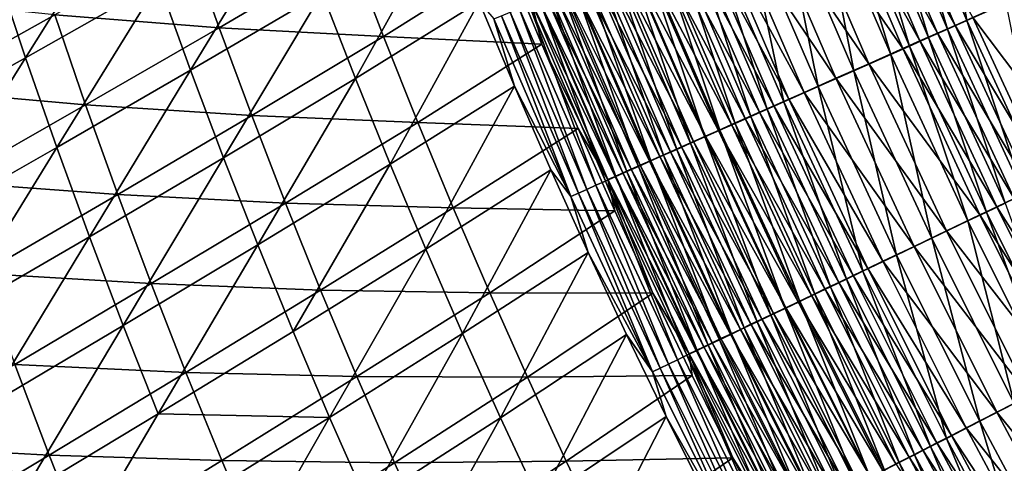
# Model space of a CAD drawing. Header units: metres. Extents: x 0 to 1400, y -1400 to 0.
# Tile 87 of 256: x 203 to 270, y -927 to -897. Entities that reach past the tile are written whole.
import ezdxf

# ---------------------------------------------------------------- set-up
doc = ezdxf.new("R2010")
doc.units = ezdxf.units.M

msp = doc.modelspace()

# ---------------------------------------------------------------- linework, layer by layer
at = {"layer": 'None'}
for points in [[(267.164612, -897.334595, -503.035217), (262.312225, -886.013672, -503.031921), (264.993622, -884.912048, -503.366455)], [(269.803955, -896.162842, -503.367249), (267.164612, -897.334595, -503.035217), (264.993622, -884.912048, -503.366455)], [(266.363464, -897.660278, -499.841583), (261.498352, -886.315857, -499.836823), (260.28067, -886.81604, -499.555847)], [(265.854126, -897.916443, -502.786896), (260.980896, -886.560608, -502.781708), (262.312225, -886.013672, -503.031921)], [(267.570587, -897.124451, -500.070282), (261.498352, -886.315857, -499.836823), (266.363464, -897.660278, -499.841583)], [(267.164612, -897.334595, -503.035217), (265.854126, -897.916443, -502.786896), (262.312225, -886.013672, -503.031921)], [(263.262878, -899.066772, -502.127289), (258.348724, -887.642029, -502.117035), (259.658966, -887.103699, -502.476654)], [(259.073792, -887.311768, -499.22467), (265.164764, -898.192383, -499.562775), (260.28067, -886.81604, -499.555847)], [(264.552795, -898.494141, -502.484161), (259.658966, -887.103699, -502.476654), (260.980896, -886.560608, -502.781708)], [(264.552795, -898.494141, -502.484161), (263.262878, -899.066772, -502.127289), (259.658966, -887.103699, -502.476654)], [(260.28067, -886.81604, -499.555847), (265.164764, -898.192383, -499.562775), (266.363464, -897.660278, -499.841583)], [(265.854126, -897.916443, -502.786896), (264.552795, -898.494141, -502.484161), (260.980896, -886.560608, -502.781708)], [(255.538437, -888.763977, -497.933441), (262.801025, -899.241577, -498.855835), (257.879822, -887.802246, -498.843536)], [(261.986664, -899.633362, -501.716614), (257.052521, -888.1745, -501.703247), (258.348724, -887.642029, -502.117035)], [(257.879822, -887.802246, -498.843536), (263.976593, -898.719788, -499.23407), (259.073792, -887.311768, -499.22467)], [(257.879822, -887.802246, -498.843536), (262.801025, -899.241577, -498.855835), (263.976593, -898.719788, -499.23407)], [(263.262878, -899.066772, -502.127289), (261.986664, -899.633362, -501.716614), (258.348724, -887.642029, -502.117035)], [(259.073792, -887.311768, -499.22467), (263.976593, -898.719788, -499.23407), (265.164764, -898.192383, -499.562775)], [(259.483643, -900.744507, -500.735992), (254.510666, -889.21875, -500.715149), (257.052521, -888.1745, -501.703247)], [(261.986664, -899.633362, -501.716614), (259.483643, -900.744507, -500.735992), (257.052521, -888.1745, -501.703247)], [(210.183014, -888.733154, -422.604004), (203.204041, -899.865479, -394.173767), (201.163208, -893.747681, -394.18985)], [(212.25882, -894.735168, -422.589844), (203.204041, -899.865479, -394.173767), (210.183014, -888.733154, -422.604004)], [(253.269897, -889.69574, -496.832001), (260.495453, -900.264954, -497.952637), (255.538437, -888.763977, -497.933441)], [(255.538437, -888.763977, -497.933441), (260.495453, -900.264954, -497.952637), (262.801025, -899.241577, -498.855835)], [(214.416702, -900.708435, -422.575928), (212.25882, -894.735168, -422.589844), (221.172653, -889.580811, -451.056305)], [(223.35997, -895.446106, -451.045898), (214.416702, -900.708435, -422.575928), (221.172653, -889.580811, -451.056305)], [(251.086731, -890.592407, -495.546539), (258.260986, -901.256714, -496.859497), (253.269897, -889.69574, -496.832001)], [(257.057861, -901.82135, -499.549194), (252.047882, -890.230408, -499.519348), (254.510666, -889.21875, -500.715149)], [(253.269897, -889.69574, -496.832001), (258.260986, -901.256714, -496.859497), (260.495453, -900.264954, -497.952637)], [(259.483643, -900.744507, -500.735992), (257.057861, -901.82135, -499.549194), (254.510666, -889.21875, -500.715149)], [(225.626175, -901.281555, -451.035614), (223.35997, -895.446106, -451.045898), (231.697372, -890.33429, -478.132874)], [(234.020157, -896.073364, -478.218414), (225.626175, -901.281555, -451.035614), (231.697372, -890.33429, -478.132874)], [(254.722656, -902.85791, -498.16394), (249.67778, -891.203979, -498.123749), (252.047882, -890.230408, -499.519348)], [(257.057861, -901.82135, -499.549194), (254.722656, -902.85791, -498.16394), (252.047882, -890.230408, -499.519348)], [(249.001511, -891.448853, -494.08429), (255.06955, -902.673157, -494.879303), (250.031097, -891.026001, -494.837067)], [(250.031097, -891.026001, -494.837067), (256.109955, -902.211426, -495.583557), (251.086731, -890.592407, -495.546539)], [(250.031097, -891.026001, -494.837067), (255.06955, -902.673157, -494.879303), (256.109955, -902.211426, -495.583557)], [(251.086731, -890.592407, -495.546539), (256.109955, -902.211426, -495.583557), (258.260986, -901.256714, -496.859497)], [(205.179031, -896.94458, -393.120636), (216.346725, -897.824341, -421.508545), (214.210602, -891.825928, -421.527924)], [(214.210602, -891.825928, -421.527924), (216.346725, -897.824341, -421.508545), (225.277237, -892.567078, -449.996429)], [(252.491318, -903.848267, -496.588074), (247.414001, -892.13385, -496.536224), (248.531754, -891.674744, -497.353485)], [(247.999496, -891.860352, -493.289215), (254.054611, -903.123535, -494.132019), (249.001511, -891.448853, -494.08429)], [(253.59317, -903.359253, -497.399353), (248.531754, -891.674744, -497.353485), (249.67778, -891.203979, -498.123749)], [(253.59317, -903.359253, -497.399353), (252.491318, -903.848267, -496.588074), (248.531754, -891.674744, -497.353485)], [(249.001511, -891.448853, -494.08429), (254.054611, -903.123535, -494.132019), (255.06955, -902.673157, -494.879303)], [(254.722656, -902.85791, -498.16394), (253.59317, -903.359253, -497.399353), (249.67778, -891.203979, -498.123749)], [(246.083633, -892.647095, -491.577087), (252.106888, -903.987915, -492.512543), (247.026443, -892.259949, -492.453033)], [(251.418716, -904.324341, -495.73114), (246.326202, -892.580627, -495.673035), (247.414001, -892.13385, -496.536224)], [(253.066605, -903.562012, -493.342712), (247.999496, -891.860352, -493.289215), (247.026443, -892.259949, -492.453033)], [(247.026443, -892.259949, -492.453033), (252.106888, -903.987915, -492.512543), (253.066605, -903.562012, -493.342712)], [(252.491318, -903.848267, -496.588074), (251.418716, -904.324341, -495.73114), (247.414001, -892.13385, -496.536224)], [(254.054611, -903.123535, -494.132019), (247.999496, -891.860352, -493.289215), (253.066605, -903.562012, -493.342712)], [(216.346725, -897.824341, -421.508545), (227.52356, -898.42804, -449.981171), (225.277237, -892.567078, -449.996429)], [(227.52356, -898.42804, -449.981171), (235.884109, -893.166931, -477.187286), (225.277237, -892.567078, -449.996429)], [(238.277344, -898.936768, -477.265625), (235.884109, -893.166931, -477.187286), (227.52356, -898.42804, -449.981171)], [(237.591293, -896.133118, -478.476715), (235.884109, -893.166931, -477.187286), (238.277344, -898.936768, -477.265625)], [(249.367035, -905.234924, -493.88562), (244.246277, -893.434875, -493.81424), (245.269821, -893.014526, -494.765228)], [(244.294098, -893.381958, -489.710907), (250.277481, -904.799683, -490.734772), (245.172409, -893.021301, -490.662598)], [(245.172409, -893.021301, -490.662598), (251.176758, -904.400635, -491.642792), (246.083633, -892.647095, -491.577087)], [(245.172409, -893.021301, -490.662598), (250.277481, -904.799683, -490.734772), (251.176758, -904.400635, -491.642792)], [(250.376831, -904.786743, -494.829865), (245.269821, -893.014526, -494.765228), (246.326202, -892.580627, -495.673035)], [(250.376831, -904.786743, -494.829865), (249.367035, -905.234924, -493.88562), (245.269821, -893.014526, -494.765228)], [(246.083633, -892.647095, -491.577087), (251.176758, -904.400635, -491.642792), (252.106888, -903.987915, -492.512543)], [(251.418716, -904.324341, -495.73114), (250.376831, -904.786743, -494.829865), (246.326202, -892.580627, -495.673035)], [(203.204041, -899.865479, -394.173767), (194.010208, -904.995239, -365.828217), (201.163208, -893.747681, -394.18985)], [(247.449387, -906.085876, -491.873779), (242.303497, -894.232727, -491.788239), (243.257034, -893.841187, -492.821442)], [(242.641434, -894.060486, -487.70105), (248.576691, -905.55426, -488.808868), (243.449997, -893.728516, -488.723297)], [(248.390762, -905.668152, -492.899811), (243.257034, -893.841187, -492.821442), (244.246277, -893.434875, -493.81424)], [(248.390762, -905.668152, -492.899811), (247.449387, -906.085876, -491.873779), (243.257034, -893.841187, -492.821442)], [(249.410355, -905.184387, -489.789703), (244.294098, -893.381958, -489.710907), (243.449997, -893.728516, -488.723297)], [(243.449997, -893.728516, -488.723297), (248.576691, -905.55426, -488.808868), (249.410355, -905.184387, -489.789703)], [(249.367035, -905.234924, -493.88562), (248.390762, -905.668152, -492.899811), (244.246277, -893.434875, -493.81424)], [(250.277481, -904.799683, -490.734772), (244.294098, -893.381958, -489.710907), (249.410355, -905.184387, -489.789703)], [(241.136139, -894.678467, -485.557922), (247.014847, -906.247131, -486.745026), (241.869736, -894.377319, -486.645447)], [(246.544327, -906.487488, -490.80896), (241.387115, -894.60907, -490.716034), (242.303497, -894.232727, -491.788239)], [(241.869736, -894.377319, -486.645447), (247.777756, -905.908691, -487.793549), (242.641434, -894.060486, -487.70105)], [(241.869736, -894.377319, -486.645447), (247.014847, -906.247131, -486.745026), (247.777756, -905.908691, -487.793549)], [(247.449387, -906.085876, -491.873779), (246.544327, -906.487488, -490.80896), (242.303497, -894.232727, -491.788239)], [(242.641434, -894.060486, -487.70105), (247.777756, -905.908691, -487.793549), (248.576691, -905.55426, -488.808868)], [(203.204041, -899.865479, -394.173767), (212.25882, -894.735168, -422.589844), (205.329987, -905.954651, -394.15802)], [(212.25882, -894.735168, -422.589844), (214.416702, -900.708435, -422.575928), (205.329987, -905.954651, -394.15802)], [(244.84874, -907.239807, -488.568359), (239.671524, -895.313477, -488.460236), (240.509323, -894.969482, -489.606232)], [(239.78743, -895.232056, -483.295105), (245.601868, -906.87384, -484.554474), (240.441727, -894.963501, -484.44043)], [(246.289215, -906.569031, -485.664703), (241.136139, -894.678467, -485.557922), (240.441727, -894.963501, -484.44043)], [(240.441727, -894.963501, -484.44043), (245.601868, -906.87384, -484.554474), (246.289215, -906.569031, -485.664703)], [(245.676971, -906.872314, -489.706696), (240.509323, -894.969482, -489.606232), (241.387115, -894.60907, -490.716034)], [(245.676971, -906.872314, -489.706696), (244.84874, -907.239807, -488.568359), (240.509323, -894.969482, -489.606232)], [(247.014847, -906.247131, -486.745026), (241.136139, -894.678467, -485.557922), (246.289215, -906.569031, -485.664703)], [(246.544327, -906.487488, -490.80896), (245.676971, -906.872314, -489.706696), (241.387115, -894.60907, -490.716034)], [(194.031784, -895.794067, -364.812134), (196.009583, -902.061157, -364.785339), (205.179031, -896.94458, -393.120636)], [(216.656357, -906.651917, -422.562225), (214.416702, -900.708435, -422.575928), (223.35997, -895.446106, -451.045898)], [(225.626175, -901.281555, -451.035614), (216.656357, -906.651917, -422.562225), (223.35997, -895.446106, -451.045898)], [(238.603195, -895.718018, -480.929108), (238.075211, -895.934631, -479.712677), (243.779221, -907.682068, -481.065155)], [(243.314758, -907.920288, -486.190216), (238.121216, -895.949951, -486.066406), (238.875122, -895.640442, -487.279602)], [(238.603195, -895.718018, -480.929108), (244.345917, -907.430847, -482.252655), (239.174271, -895.483704, -482.123962)], [(238.603195, -895.718018, -480.929108), (243.779221, -907.682068, -481.065155), (244.345917, -907.430847, -482.252655)], [(244.060974, -907.589294, -487.395508), (238.875122, -895.640442, -487.279602), (239.671524, -895.313477, -488.460236)], [(244.060974, -907.589294, -487.395508), (243.314758, -907.920288, -486.190216), (238.875122, -895.640442, -487.279602)], [(239.174271, -895.483704, -482.123962), (244.953781, -907.161255, -483.416443), (239.78743, -895.232056, -483.295105)], [(239.174271, -895.483704, -482.123962), (244.345917, -907.430847, -482.252655), (244.953781, -907.161255, -483.416443)], [(244.84874, -907.239807, -488.568359), (244.060974, -907.589294, -487.395508), (239.671524, -895.313477, -488.460236)], [(239.78743, -895.232056, -483.295105), (244.953781, -907.161255, -483.416443), (245.601868, -906.87384, -484.554474)], [(227.97084, -907.08606, -451.025513), (225.626175, -901.281555, -451.035614), (234.020157, -896.073364, -478.218414)], [(236.425903, -901.800232, -478.301636), (227.97084, -907.08606, -451.025513), (234.020157, -896.073364, -478.218414)], [(236.425903, -901.800232, -478.301636), (234.020157, -896.073364, -478.218414), (235.026642, -897.219971, -479.59198)], [(241.335999, -908.797852, -482.402039), (236.125229, -896.769226, -482.254395), (236.745209, -896.514771, -483.551544)], [(241.951218, -908.525024, -483.691254), (236.745209, -896.514771, -483.551544), (237.410904, -896.241516, -484.822968)], [(241.951218, -908.525024, -483.691254), (241.335999, -908.797852, -482.402039), (236.745209, -896.514771, -483.551544)], [(242.61116, -908.232361, -484.954712), (237.410904, -896.241516, -484.822968), (238.121216, -895.949951, -486.066406)], [(242.61116, -908.232361, -484.954712), (241.951218, -908.525024, -483.691254), (237.410904, -896.241516, -484.822968)], [(238.075211, -895.934631, -479.712677), (237.591293, -896.133118, -478.476715), (243.2547, -907.914612, -479.856018)], [(237.591293, -896.133118, -478.476715), (238.277344, -898.936768, -477.265625), (242.77327, -908.127991, -478.627319)], [(237.591293, -896.133118, -478.476715), (242.77327, -908.127991, -478.627319), (243.2547, -907.914612, -479.856018)], [(238.075211, -895.934631, -479.712677), (243.2547, -907.914612, -479.856018), (243.779221, -907.682068, -481.065155)], [(243.314758, -907.920288, -486.190216), (242.61116, -908.232361, -484.954712), (238.121216, -895.949951, -486.066406)], [(272.333008, -908.511169, -503.038239), (267.164612, -897.334595, -503.035217), (269.803955, -896.162842, -503.367249)], [(267.570587, -897.124451, -500.070282), (275.123749, -907.149719, -500.376709), (270.00174, -896.045227, -500.376038)], [(196.009583, -902.061157, -364.785339), (207.281403, -903.059814, -393.097534), (205.179031, -896.94458, -393.120636)], [(205.179031, -896.94458, -393.120636), (207.281403, -903.059814, -393.097534), (216.346725, -897.824341, -421.508545)], [(240.243866, -909.282043, -479.755402), (235.026642, -897.219971, -479.59198), (235.552017, -897.004395, -480.933777)], [(240.766525, -909.050354, -481.089355), (235.552017, -897.004395, -480.933777), (236.125229, -896.769226, -482.254395)], [(240.766525, -909.050354, -481.089355), (240.243866, -909.282043, -479.755402), (235.552017, -897.004395, -480.933777)], [(241.335999, -908.797852, -482.402039), (240.766525, -909.050354, -481.089355), (236.125229, -896.769226, -482.254395)], [(272.732452, -908.29248, -500.073059), (267.570587, -897.124451, -500.070282), (266.363464, -897.660278, -499.841583)], [(275.123749, -907.149719, -500.376709), (267.570587, -897.124451, -500.070282), (272.732452, -908.29248, -500.073059)], [(207.281403, -903.059814, -393.097534), (218.565216, -903.793701, -421.489624), (216.346725, -897.824341, -421.508545)], [(216.346725, -897.824341, -421.508545), (218.565216, -903.793701, -421.489624), (227.52356, -898.42804, -449.981171)], [(240.243866, -909.282043, -479.755402), (236.425903, -901.800232, -478.301636), (235.026642, -897.219971, -479.59198)], [(265.164764, -898.192383, -499.562775), (271.545044, -908.859863, -499.845978), (266.363464, -897.660278, -499.841583)], [(271.043945, -909.127258, -502.791687), (265.854126, -897.916443, -502.786896), (267.164612, -897.334595, -503.035217)], [(266.363464, -897.660278, -499.841583), (271.545044, -908.859863, -499.845978), (272.732452, -908.29248, -500.073059)], [(272.333008, -908.511169, -503.038239), (271.043945, -909.127258, -502.791687), (267.164612, -897.334595, -503.035217)], [(218.565216, -903.793701, -421.489624), (229.849243, -904.259155, -449.966339), (227.52356, -898.42804, -449.981171)], [(229.849243, -904.259155, -449.966339), (238.277344, -898.936768, -477.265625), (227.52356, -898.42804, -449.981171)], [(268.494843, -910.34552, -502.136719), (263.262878, -899.066772, -502.127289), (264.552795, -898.494141, -502.484161)], [(263.976593, -898.719788, -499.23407), (270.365906, -909.42334, -499.569122), (265.164764, -898.192383, -499.562775)], [(269.763824, -909.739014, -502.491058), (264.552795, -898.494141, -502.484161), (265.854126, -897.916443, -502.786896)], [(269.763824, -909.739014, -502.491058), (268.494843, -910.34552, -502.136719), (264.552795, -898.494141, -502.484161)], [(265.164764, -898.192383, -499.562775), (270.365906, -909.42334, -499.569122), (271.545044, -908.859863, -499.845978)], [(271.043945, -909.127258, -502.791687), (269.763824, -909.739014, -502.491058), (265.854126, -897.916443, -502.786896)], [(240.747345, -904.674683, -477.341431), (238.277344, -898.936768, -477.265625), (229.849243, -904.259155, -449.966339)], [(238.277344, -898.936768, -477.265625), (240.747345, -904.674683, -477.341431), (242.77327, -908.127991, -478.627319)], [(267.239258, -910.945557, -501.728943), (261.986664, -899.633362, -501.716614), (263.262878, -899.066772, -502.127289)], [(262.801025, -899.241577, -498.855835), (269.197021, -909.981873, -499.242737), (263.976593, -898.719788, -499.23407)], [(268.494843, -910.34552, -502.136719), (267.239258, -910.945557, -501.728943), (263.262878, -899.066772, -502.127289)], [(263.976593, -898.719788, -499.23407), (269.197021, -909.981873, -499.242737), (270.365906, -909.42334, -499.569122)], [(264.776337, -912.12262, -500.755249), (259.483643, -900.744507, -500.735992), (261.986664, -899.633362, -501.716614)], [(260.495453, -900.264954, -497.952637), (268.040466, -910.534546, -498.867188), (262.801025, -899.241577, -498.855835)], [(267.239258, -910.945557, -501.728943), (264.776337, -912.12262, -500.755249), (261.986664, -899.633362, -501.716614)], [(262.801025, -899.241577, -498.855835), (268.040466, -910.534546, -498.867188), (269.197021, -909.981873, -499.242737)], [(196.101868, -911.207336, -365.81131), (194.010208, -904.995239, -365.828217), (203.204041, -899.865479, -394.173767)], [(205.329987, -905.954651, -394.15802), (196.101868, -911.207336, -365.81131), (203.204041, -899.865479, -394.173767)], [(258.260986, -901.256714, -496.859497), (265.77179, -911.618591, -497.970337), (260.495453, -900.264954, -497.952637)], [(260.495453, -900.264954, -497.952637), (265.77179, -911.618591, -497.970337), (268.040466, -910.534546, -498.867188)], [(205.329987, -905.954651, -394.15802), (214.416702, -900.708435, -422.575928), (207.540726, -912.014099, -394.142578)], [(214.416702, -900.708435, -422.575928), (216.656357, -906.651917, -422.562225), (207.540726, -912.014099, -394.142578)], [(262.388855, -913.26355, -499.576721), (257.057861, -901.82135, -499.549194), (259.483643, -900.744507, -500.735992)], [(264.776337, -912.12262, -500.755249), (262.388855, -913.26355, -499.576721), (259.483643, -900.744507, -500.735992)], [(218.977402, -912.564453, -422.548767), (216.656357, -906.651917, -422.562225), (225.626175, -901.281555, -451.035614)], [(227.97084, -907.08606, -451.025513), (218.977402, -912.564453, -422.548767), (225.626175, -901.281555, -451.035614)], [(230.393585, -912.858765, -451.015533), (227.97084, -907.08606, -451.025513), (236.425903, -901.800232, -478.301636)], [(238.896317, -907.471436, -478.381805), (230.393585, -912.858765, -451.015533), (236.425903, -901.800232, -478.301636)], [(240.243866, -909.282043, -479.755402), (238.896317, -907.471436, -478.381805), (236.425903, -901.800232, -478.301636)], [(260.089874, -914.362122, -498.20108), (254.722656, -902.85791, -498.16394), (257.057861, -901.82135, -499.549194)], [(256.109955, -902.211426, -495.583557), (263.572632, -912.669373, -496.884827), (258.260986, -901.256714, -496.859497)], [(262.388855, -913.26355, -499.576721), (260.089874, -914.362122, -498.20108), (257.057861, -901.82135, -499.549194)], [(258.260986, -901.256714, -496.859497), (263.572632, -912.669373, -496.884827), (265.77179, -911.618591, -497.970337)], [(196.009583, -902.061157, -364.785339), (198.075806, -908.300354, -364.759125), (207.281403, -903.059814, -393.097534)], [(255.06955, -902.673157, -494.879303), (261.454956, -913.681213, -495.617737), (256.109955, -902.211426, -495.583557)], [(256.109955, -902.211426, -495.583557), (261.454956, -913.681213, -495.617737), (263.572632, -912.669373, -496.884827)], [(198.075806, -908.300354, -364.759125), (209.469131, -909.145996, -393.074982), (207.281403, -903.059814, -393.097534)], [(207.281403, -903.059814, -393.097534), (209.469131, -909.145996, -393.074982), (218.565216, -903.793701, -421.489624)], [(259.430725, -914.648315, -494.176117), (254.054611, -903.123535, -494.132019), (253.066605, -903.562012, -493.342712)], [(258.9776, -914.893616, -497.441711), (253.59317, -903.359253, -497.399353), (254.722656, -902.85791, -498.16394)], [(254.054611, -903.123535, -494.132019), (260.43042, -914.170715, -494.918304), (255.06955, -902.673157, -494.879303)], [(260.43042, -914.170715, -494.918304), (254.054611, -903.123535, -494.132019), (259.430725, -914.648315, -494.176117)], [(260.089874, -914.362122, -498.20108), (258.9776, -914.893616, -497.441711), (254.722656, -902.85791, -498.16394)], [(255.06955, -902.673157, -494.879303), (260.43042, -914.170715, -494.918304), (261.454956, -913.681213, -495.617737)], [(209.469131, -909.145996, -393.074982), (220.865952, -909.733093, -421.471222), (218.565216, -903.793701, -421.489624)], [(218.565216, -903.793701, -421.489624), (220.865952, -909.733093, -421.471222), (229.849243, -904.259155, -449.966339)], [(256.835632, -915.917053, -495.78479), (251.418716, -904.324341, -495.73114), (252.491318, -903.848267, -496.588074)], [(252.106888, -903.987915, -492.512543), (258.457397, -915.113281, -493.39212), (253.066605, -903.562012, -493.342712)], [(257.892334, -915.41217, -496.635956), (252.491318, -903.848267, -496.588074), (253.59317, -903.359253, -497.399353)], [(257.892334, -915.41217, -496.635956), (256.835632, -915.917053, -495.78479), (252.491318, -903.848267, -496.588074)], [(253.066605, -903.562012, -493.342712), (258.457397, -915.113281, -493.39212), (259.430725, -914.648315, -494.176117)], [(258.9776, -914.893616, -497.441711), (257.892334, -915.41217, -496.635956), (253.59317, -903.359253, -497.399353)], [(220.865952, -909.733093, -421.471222), (232.254135, -910.059509, -449.951904), (229.849243, -904.259155, -449.966339)], [(232.254135, -910.059509, -449.951904), (240.747345, -904.674683, -477.341431), (229.849243, -904.259155, -449.966339)], [(250.277481, -904.799683, -490.734772), (256.594879, -916.003052, -491.703522), (251.176758, -904.400635, -491.642792)], [(255.808945, -916.407593, -494.889557), (250.376831, -904.786743, -494.829865), (251.418716, -904.324341, -495.73114)], [(251.176758, -904.400635, -491.642792), (257.511688, -915.565125, -492.567505), (252.106888, -903.987915, -492.512543)], [(251.176758, -904.400635, -491.642792), (256.594879, -916.003052, -491.703522), (257.511688, -915.565125, -492.567505)], [(256.835632, -915.917053, -495.78479), (255.808945, -916.407593, -494.889557), (251.418716, -904.324341, -495.73114)], [(252.106888, -903.987915, -492.512543), (257.511688, -915.565125, -492.567505), (258.457397, -915.113281, -493.39212)], [(243.240234, -910.261902, -477.413208), (240.747345, -904.674683, -477.341431), (232.254135, -910.059509, -449.951904)], [(242.77327, -908.127991, -478.627319), (240.747345, -904.674683, -477.341431), (243.240234, -910.261902, -477.413208)], [(248.576691, -905.55426, -488.808868), (254.852982, -916.835144, -489.862518), (249.410355, -905.184387, -489.789703)], [(254.813629, -916.883179, -493.951569), (249.367035, -905.234924, -493.88562), (250.376831, -904.786743, -494.829865)], [(255.708206, -916.426575, -490.801453), (250.277481, -904.799683, -490.734772), (249.410355, -905.184387, -489.789703)], [(249.410355, -905.184387, -489.789703), (254.852982, -916.835144, -489.862518), (255.708206, -916.426575, -490.801453)], [(256.594879, -916.003052, -491.703522), (250.277481, -904.799683, -490.734772), (255.708206, -916.426575, -490.801453)], [(255.808945, -916.407593, -494.889557), (254.813629, -916.883179, -493.951569), (250.376831, -904.786743, -494.829865)], [(252.922577, -917.78656, -491.952881), (247.449387, -906.085876, -491.873779), (248.390762, -905.668152, -492.899811)], [(247.777756, -905.908691, -487.793549), (254.030426, -917.227966, -488.888), (248.576691, -905.55426, -488.808868)], [(253.851044, -917.343018, -492.972229), (248.390762, -905.668152, -492.899811), (249.367035, -905.234924, -493.88562)], [(253.851044, -917.343018, -492.972229), (252.922577, -917.78656, -491.952881), (248.390762, -905.668152, -492.899811)], [(248.576691, -905.55426, -488.808868), (254.030426, -917.227966, -488.888), (254.852982, -916.835144, -489.862518)], [(254.813629, -916.883179, -493.951569), (253.851044, -917.343018, -492.972229), (249.367035, -905.234924, -493.88562)], [(198.281464, -917.389832, -365.794769), (196.101868, -911.207336, -365.81131), (205.329987, -905.954651, -394.15802)], [(207.540726, -912.014099, -394.142578), (198.281464, -917.389832, -365.794769), (205.329987, -905.954651, -394.15802)], [(251.173462, -918.622131, -489.799591), (245.676971, -906.872314, -489.706696), (246.544327, -906.487488, -490.80896)], [(252.488449, -917.964417, -486.837158), (247.014847, -906.247131, -486.745026), (246.289215, -906.569031, -485.664703)], [(252.029587, -918.213196, -490.894867), (246.544327, -906.487488, -490.80896), (247.449387, -906.085876, -491.873779)], [(252.029587, -918.213196, -490.894867), (251.173462, -918.622131, -489.799591), (246.544327, -906.487488, -490.80896)], [(247.014847, -906.247131, -486.745026), (253.241837, -917.604614, -487.87912), (247.777756, -905.908691, -487.793549)], [(253.241837, -917.604614, -487.87912), (247.014847, -906.247131, -486.745026), (252.488449, -917.964417, -486.837158)], [(252.922577, -917.78656, -491.952881), (252.029587, -918.213196, -490.894867), (247.449387, -906.085876, -491.873779)], [(247.777756, -905.908691, -487.793549), (253.241837, -917.604614, -487.87912), (254.030426, -917.227966, -488.888)], [(207.540726, -912.014099, -394.142578), (216.656357, -906.651917, -422.562225), (209.835922, -918.042664, -394.127472)], [(216.656357, -906.651917, -422.562225), (218.977402, -912.564453, -422.548767), (209.835922, -918.042664, -394.127472)], [(221.379471, -918.445007, -422.535553), (218.977402, -912.564453, -422.548767), (227.97084, -907.08606, -451.025513)], [(230.393585, -912.858765, -451.015533), (221.379471, -918.445007, -422.535553), (227.97084, -907.08606, -451.025513)], [(244.345917, -907.430847, -482.252655), (250.450836, -918.937378, -483.528778), (244.953781, -907.161255, -483.416443)], [(250.35556, -919.012756, -488.668365), (244.84874, -907.239807, -488.568359), (245.676971, -906.872314, -489.706696)], [(244.953781, -907.161255, -483.416443), (251.09198, -918.631226, -484.660034), (245.601868, -906.87384, -484.554474)], [(244.953781, -907.161255, -483.416443), (250.450836, -918.937378, -483.528778), (251.09198, -918.631226, -484.660034)], [(245.601868, -906.87384, -484.554474), (251.7715, -918.306763, -485.763489), (246.289215, -906.569031, -485.664703)], [(245.601868, -906.87384, -484.554474), (251.09198, -918.631226, -484.660034), (251.7715, -918.306763, -485.763489)], [(251.173462, -918.622131, -489.799591), (250.35556, -919.012756, -488.668365), (245.676971, -906.872314, -489.706696)], [(246.289215, -906.569031, -485.664703), (251.7715, -918.306763, -485.763489), (252.488449, -917.964417, -486.837158)], [(232.893982, -918.598633, -451.005768), (230.393585, -912.858765, -451.015533), (238.896317, -907.471436, -478.381805)], [(241.426346, -913.078369, -478.458893), (232.893982, -918.598633, -451.005768), (238.896317, -907.471436, -478.381805)], [(241.426346, -913.078369, -478.458893), (238.896317, -907.471436, -478.381805), (240.243866, -909.282043, -479.755402)], [(243.779221, -907.682068, -481.065155), (243.2547, -907.914612, -479.856018), (249.287476, -919.492676, -481.191132)], [(248.839493, -919.736816, -486.304779), (243.314758, -907.920288, -486.190216), (244.060974, -907.589294, -487.395508)], [(243.779221, -907.682068, -481.065155), (249.849014, -919.22467, -482.371826), (244.345917, -907.430847, -482.252655)], [(243.779221, -907.682068, -481.065155), (249.287476, -919.492676, -481.191132), (249.849014, -919.22467, -482.371826)], [(249.577209, -919.384521, -487.502747), (244.060974, -907.589294, -487.395508), (244.84874, -907.239807, -488.568359)], [(249.577209, -919.384521, -487.502747), (248.839493, -919.736816, -486.304779), (244.060974, -907.589294, -487.395508)], [(244.345917, -907.430847, -482.252655), (249.849014, -919.22467, -482.371826), (250.450836, -918.937378, -483.528778)], [(250.35556, -919.012756, -488.668365), (249.577209, -919.384521, -487.502747), (244.84874, -907.239807, -488.568359)], [(209.469131, -909.145996, -393.074982), (198.075806, -908.300354, -364.759125), (200.230499, -914.510559, -364.733521)], [(246.880417, -920.67218, -482.538788), (241.335999, -908.797852, -482.402039), (241.951218, -908.525024, -483.691254)], [(247.490067, -920.381165, -483.820587), (241.951218, -908.525024, -483.691254), (242.61116, -908.232361, -484.954712)], [(247.490067, -920.381165, -483.820587), (246.880417, -920.67218, -482.538788), (241.951218, -908.525024, -483.691254)], [(248.143433, -920.069214, -485.07666), (242.61116, -908.232361, -484.954712), (243.314758, -907.920288, -486.190216)], [(248.143433, -920.069214, -485.07666), (247.490067, -920.381165, -483.820587), (242.61116, -908.232361, -484.954712)], [(243.2547, -907.914612, -479.856018), (242.77327, -908.127991, -478.627319), (248.767166, -919.741028, -479.9888)], [(243.240234, -910.261902, -477.413208), (245.821548, -915.849548, -477.48288), (242.77327, -908.127991, -478.627319)], [(245.821548, -915.849548, -477.48288), (248.289032, -919.969177, -478.766815), (242.77327, -908.127991, -478.627319)], [(242.77327, -908.127991, -478.627319), (248.289032, -919.969177, -478.766815), (248.767166, -919.741028, -479.9888)], [(243.2547, -907.914612, -479.856018), (248.767166, -919.741028, -479.9888), (249.287476, -919.492676, -481.191132)], [(248.839493, -919.736816, -486.304779), (248.143433, -920.069214, -485.07666), (243.314758, -907.920288, -486.190216)], [(211.742157, -915.202148, -393.053009), (209.469131, -909.145996, -393.074982), (200.230499, -914.510559, -364.733521)], [(220.865952, -909.733093, -421.471222), (209.469131, -909.145996, -393.074982), (211.742157, -915.202148, -393.053009)], [(245.796448, -921.189575, -479.90683), (240.243866, -909.282043, -479.755402), (240.766525, -909.050354, -481.089355)], [(246.315536, -920.941833, -481.233459), (240.766525, -909.050354, -481.089355), (241.335999, -908.797852, -482.402039)], [(245.796448, -921.189575, -479.90683), (240.766525, -909.050354, -481.089355), (246.315536, -920.941833, -481.233459)], [(246.880417, -920.67218, -482.538788), (246.315536, -920.941833, -481.233459), (241.335999, -908.797852, -482.402039)], [(223.248856, -915.641663, -421.453308), (220.865952, -909.733093, -421.471222), (211.742157, -915.202148, -393.053009)], [(232.254135, -910.059509, -449.951904), (220.865952, -909.733093, -421.471222), (223.248856, -915.641663, -421.453308)], [(245.796448, -921.189575, -479.90683), (241.426346, -913.078369, -478.458893), (240.243866, -909.282043, -479.755402)], [(274.040955, -921.470947, -502.145355), (268.494843, -910.34552, -502.136719), (269.763824, -909.739014, -502.491058)], [(269.197021, -909.981873, -499.242737), (275.880432, -920.50177, -499.574921), (270.365906, -909.42334, -499.569122)], [(234.738037, -915.828247, -449.937866), (232.254135, -910.059509, -449.951904), (223.248856, -915.641663, -421.453308)], [(234.738037, -915.828247, -449.937866), (243.240234, -910.261902, -477.413208), (232.254135, -910.059509, -449.951904)], [(245.821548, -915.849548, -477.48288), (243.240234, -910.261902, -477.413208), (234.738037, -915.828247, -449.937866)], [(265.77179, -911.618591, -497.970337), (273.594391, -921.674011, -498.877563), (268.040466, -910.534546, -498.867188)], [(272.80661, -922.104004, -501.740234), (267.239258, -910.945557, -501.728943), (268.494843, -910.34552, -502.136719)], [(268.040466, -910.534546, -498.867188), (274.731384, -921.091003, -499.250671), (269.197021, -909.981873, -499.242737)], [(268.040466, -910.534546, -498.867188), (273.594391, -921.674011, -498.877563), (274.731384, -921.091003, -499.250671)], [(274.040955, -921.470947, -502.145355), (272.80661, -922.104004, -501.740234), (268.494843, -910.34552, -502.136719)], [(269.197021, -909.981873, -499.242737), (274.731384, -921.091003, -499.250671), (275.880432, -920.50177, -499.574921)], [(270.38501, -923.345886, -500.772888), (264.776337, -912.12262, -500.755249), (267.239258, -910.945557, -501.728943)], [(272.80661, -922.104004, -501.740234), (270.38501, -923.345886, -500.772888), (267.239258, -910.945557, -501.728943)], [(263.572632, -912.669373, -496.884827), (271.36377, -922.817749, -497.986542), (265.77179, -911.618591, -497.970337)], [(265.77179, -911.618591, -497.970337), (271.36377, -922.817749, -497.986542), (273.594391, -921.674011, -498.877563)], [(200.548721, -923.541443, -365.778687), (198.281464, -917.389832, -365.794769), (207.540726, -912.014099, -394.142578)], [(209.835922, -918.042664, -394.127472), (200.548721, -923.541443, -365.778687), (207.540726, -912.014099, -394.142578)], [(209.835922, -918.042664, -394.127472), (218.977402, -912.564453, -422.548767), (212.215256, -924.039185, -394.112701)], [(218.977402, -912.564453, -422.548767), (221.379471, -918.445007, -422.535553), (212.215256, -924.039185, -394.112701)], [(268.037079, -924.549927, -499.60199), (262.388855, -913.26355, -499.576721), (264.776337, -912.12262, -500.755249)], [(270.38501, -923.345886, -500.772888), (268.037079, -924.549927, -499.60199), (264.776337, -912.12262, -500.755249)], [(223.862183, -924.292542, -422.522614), (221.379471, -918.445007, -422.535553), (230.393585, -912.858765, -451.015533)], [(232.893982, -918.598633, -451.005768), (223.862183, -924.292542, -422.522614), (230.393585, -912.858765, -451.015533)], [(235.471619, -924.304626, -450.996155), (232.893982, -918.598633, -451.005768), (241.426346, -913.078369, -478.458893)], [(244.034927, -918.663879, -478.533386), (235.471619, -924.304626, -450.996155), (241.426346, -913.078369, -478.458893)], [(244.034927, -918.663879, -478.533386), (241.426346, -913.078369, -478.458893), (245.796448, -921.189575, -479.90683)], [(261.454956, -913.681213, -495.617737), (269.20105, -923.926697, -496.908051), (263.572632, -912.669373, -496.884827)], [(263.572632, -912.669373, -496.884827), (269.20105, -923.926697, -496.908051), (271.36377, -922.817749, -497.986542)], [(265.775574, -925.709656, -498.235138), (260.089874, -914.362122, -498.20108), (262.388855, -913.26355, -499.576721)], [(260.43042, -914.170715, -494.918304), (267.117889, -924.994812, -495.649078), (261.454956, -913.681213, -495.617737)], [(261.454956, -913.681213, -495.617737), (267.117889, -924.994812, -495.649078), (269.20105, -923.926697, -496.908051)], [(268.037079, -924.549927, -499.60199), (265.775574, -925.709656, -498.235138), (262.388855, -913.26355, -499.576721)], [(200.230499, -914.510559, -364.733521), (202.473679, -920.690674, -364.708557), (211.742157, -915.202148, -393.053009)], [(264.681183, -926.270874, -497.480591), (258.9776, -914.893616, -497.441711), (260.089874, -914.362122, -498.20108)], [(266.109833, -925.511658, -494.954071), (260.43042, -914.170715, -494.918304), (259.430725, -914.648315, -494.176117)], [(265.775574, -925.709656, -498.235138), (264.681183, -926.270874, -497.480591), (260.089874, -914.362122, -498.20108)], [(267.117889, -924.994812, -495.649078), (260.43042, -914.170715, -494.918304), (266.109833, -925.511658, -494.954071)], [(202.473679, -920.690674, -364.708557), (214.100494, -921.227356, -393.031586), (211.742157, -915.202148, -393.053009)], [(211.742157, -915.202148, -393.053009), (214.100494, -921.227356, -393.031586), (223.248856, -915.641663, -421.453308)], [(257.511688, -915.565125, -492.567505), (264.167999, -926.507202, -493.437469), (258.457397, -915.113281, -493.39212)], [(263.613159, -926.818481, -496.679901), (257.892334, -915.41217, -496.635956), (258.9776, -914.893616, -497.441711)], [(258.457397, -915.113281, -493.39212), (265.126068, -926.015991, -494.216553), (259.430725, -914.648315, -494.176117)], [(258.457397, -915.113281, -493.39212), (264.167999, -926.507202, -493.437469), (265.126068, -926.015991, -494.216553)], [(264.681183, -926.270874, -497.480591), (263.613159, -926.818481, -496.679901), (258.9776, -914.893616, -497.441711)], [(259.430725, -914.648315, -494.176117), (265.126068, -926.015991, -494.216553), (266.109833, -925.511658, -494.954071)], [(214.100494, -921.227356, -393.031586), (225.713821, -921.518372, -421.435883), (223.248856, -915.641663, -421.453308)], [(223.248856, -915.641663, -421.453308), (225.713821, -921.518372, -421.435883), (234.738037, -915.828247, -449.937866)], [(225.713821, -921.518372, -421.435883), (237.30069, -921.56427, -449.924255), (234.738037, -915.828247, -449.937866)], [(237.30069, -921.56427, -449.924255), (245.821548, -915.849548, -477.48288), (234.738037, -915.828247, -449.937866)], [(248.492386, -921.436584, -477.550415), (245.821548, -915.849548, -477.48288), (237.30069, -921.56427, -449.924255)], [(245.821548, -915.849548, -477.48288), (248.492386, -921.436584, -477.550415), (248.289032, -919.969177, -478.766815)], [(261.562256, -927.870117, -494.944366), (255.808945, -916.407593, -494.889557), (256.835632, -915.917053, -495.78479)], [(256.594879, -916.003052, -491.703522), (263.236908, -926.984497, -492.617981), (257.511688, -915.565125, -492.567505)], [(262.573059, -927.351807, -495.834076), (256.835632, -915.917053, -495.78479), (257.892334, -915.41217, -496.635956)], [(262.573059, -927.351807, -495.834076), (261.562256, -927.870117, -494.944366), (256.835632, -915.917053, -495.78479)], [(257.511688, -915.565125, -492.567505), (263.236908, -926.984497, -492.617981), (264.167999, -926.507202, -493.437469)], [(263.613159, -926.818481, -496.679901), (262.573059, -927.351807, -495.834076), (257.892334, -915.41217, -496.635956)], [(260.582123, -928.372681, -494.012146), (254.813629, -916.883179, -493.951569), (255.808945, -916.407593, -494.889557)], [(254.852982, -916.835144, -489.862518), (261.460693, -927.895081, -490.862701), (255.708206, -916.426575, -490.801453)], [(262.334076, -927.447388, -491.759308), (256.594879, -916.003052, -491.703522), (255.708206, -916.426575, -490.801453)], [(255.708206, -916.426575, -490.801453), (261.460693, -927.895081, -490.862701), (262.334076, -927.447388, -491.759308)], [(261.562256, -927.870117, -494.944366), (260.582123, -928.372681, -494.012146), (255.808945, -916.407593, -494.889557)], [(263.236908, -926.984497, -492.617981), (256.594879, -916.003052, -491.703522), (262.334076, -927.447388, -491.759308)], [(253.241837, -917.604614, -487.87912), (259.807251, -928.742615, -488.960693), (254.030426, -917.227966, -488.888)], [(259.633942, -928.858765, -493.038757), (253.851044, -917.343018, -492.972229), (254.813629, -916.883179, -493.951569)], [(254.030426, -917.227966, -488.888), (260.618011, -928.327087, -489.929443), (254.852982, -916.835144, -489.862518)], [(254.030426, -917.227966, -488.888), (259.807251, -928.742615, -488.960693), (260.618011, -928.327087, -489.929443)], [(260.582123, -928.372681, -494.012146), (259.633942, -928.858765, -493.038757), (254.813629, -916.883179, -493.951569)], [(254.852982, -916.835144, -489.862518), (260.618011, -928.327087, -489.929443), (261.460693, -927.895081, -490.862701)], [(257.838898, -929.779053, -490.973816), (252.029587, -918.213196, -490.894867), (252.922577, -917.78656, -491.952881)], [(259.029694, -929.141174, -487.957764), (253.241837, -917.604614, -487.87912), (252.488449, -917.964417, -486.837158)], [(258.719086, -929.32782, -492.025513), (252.922577, -917.78656, -491.952881), (253.851044, -917.343018, -492.972229)], [(258.719086, -929.32782, -492.025513), (257.838898, -929.779053, -490.973816), (252.922577, -917.78656, -491.952881)], [(259.807251, -928.742615, -488.960693), (253.241837, -917.604614, -487.87912), (259.029694, -929.141174, -487.957764)], [(259.633942, -928.858765, -493.038757), (258.719086, -929.32782, -492.025513), (253.851044, -917.343018, -492.972229)], [(202.903351, -929.66095, -365.763), (200.548721, -923.541443, -365.778687), (209.835922, -918.042664, -394.127472)], [(212.215256, -924.039185, -394.112701), (202.903351, -929.66095, -365.763), (209.835922, -918.042664, -394.127472)], [(212.215256, -924.039185, -394.112701), (221.379471, -918.445007, -422.535553), (223.862183, -924.292542, -422.522614)], [(226.425171, -930.105957, -422.509949), (223.862183, -924.292542, -422.522614), (232.893982, -918.598633, -451.005768)], [(235.471619, -924.304626, -450.996155), (226.425171, -930.105957, -422.509949), (232.893982, -918.598633, -451.005768)], [(251.09198, -918.631226, -484.660034), (257.578949, -929.884705, -485.854309), (251.7715, -918.306763, -485.763489)], [(256.994751, -930.211792, -489.884979), (251.173462, -918.622131, -489.799591), (252.029587, -918.213196, -490.894867)], [(251.7715, -918.306763, -485.763489), (258.286499, -929.522095, -486.921844), (252.488449, -917.964417, -486.837158)], [(251.7715, -918.306763, -485.763489), (257.578949, -929.884705, -485.854309), (258.286499, -929.522095, -486.921844)], [(257.838898, -929.779053, -490.973816), (256.994751, -930.211792, -489.884979), (252.029587, -918.213196, -490.894867)], [(252.488449, -917.964417, -486.837158), (258.286499, -929.522095, -486.921844), (259.029694, -929.141174, -487.957764)], [(238.126114, -929.97583, -450.986755), (235.471619, -924.304626, -450.996155), (244.034927, -918.663879, -478.533386)], [(246.722076, -924.226685, -478.605255), (238.126114, -929.97583, -450.986755), (244.034927, -918.663879, -478.533386)], [(246.722076, -924.226685, -478.605255), (244.034927, -918.663879, -478.533386), (245.796448, -921.189575, -479.90683)], [(249.287476, -919.492676, -481.191132), (255.679428, -930.858032, -482.481415), (249.849014, -919.22467, -482.371826)], [(255.419769, -931.019104, -487.601349), (249.577209, -919.384521, -487.502747), (250.35556, -919.012756, -488.668365)], [(249.849014, -919.22467, -482.371826), (256.274475, -930.553162, -483.632111), (250.450836, -918.937378, -483.528778)], [(249.849014, -919.22467, -482.371826), (255.679428, -930.858032, -482.481415), (256.274475, -930.553162, -483.632111)], [(256.187927, -930.625366, -488.760315), (250.35556, -919.012756, -488.668365), (251.173462, -918.622131, -489.799591)], [(256.187927, -930.625366, -488.760315), (255.419769, -931.019104, -487.601349), (250.35556, -919.012756, -488.668365)], [(250.450836, -918.937378, -483.528778), (256.907959, -930.228577, -484.75708), (251.09198, -918.631226, -484.660034)], [(250.450836, -918.937378, -483.528778), (256.274475, -930.553162, -483.632111), (256.907959, -930.228577, -484.75708)], [(251.09198, -918.631226, -484.660034), (256.907959, -930.228577, -484.75708), (257.578949, -929.884705, -485.854309)], [(256.994751, -930.211792, -489.884979), (256.187927, -930.625366, -488.760315), (251.173462, -918.622131, -489.799591)], [(254.003571, -931.744934, -485.188782), (248.143433, -920.069214, -485.07666), (248.839493, -919.736816, -486.304779)], [(248.289032, -919.969177, -478.766815), (254.608444, -931.406738, -480.110962), (248.767166, -919.741028, -479.9888)], [(249.287476, -919.492676, -481.191132), (248.767166, -919.741028, -479.9888), (255.123779, -931.1427, -481.307037)], [(248.767166, -919.741028, -479.9888), (254.608444, -931.406738, -480.110962), (255.123779, -931.1427, -481.307037)], [(254.691299, -931.392517, -486.410126), (248.839493, -919.736816, -486.304779), (249.577209, -919.384521, -487.502747)], [(254.691299, -931.392517, -486.410126), (254.003571, -931.744934, -485.188782), (248.839493, -919.736816, -486.304779)], [(249.287476, -919.492676, -481.191132), (255.123779, -931.1427, -481.307037), (255.679428, -930.858032, -482.481415)], [(255.419769, -931.019104, -487.601349), (254.691299, -931.392517, -486.410126), (249.577209, -919.384521, -487.502747)], [(252.754303, -932.385132, -482.664581), (246.880417, -920.67218, -482.538788), (247.490067, -920.381165, -483.820587)], [(253.357559, -932.075989, -483.939545), (247.490067, -920.381165, -483.820587), (248.143433, -920.069214, -485.07666)], [(253.357559, -932.075989, -483.939545), (252.754303, -932.385132, -482.664581), (247.490067, -920.381165, -483.820587)], [(254.003571, -931.744934, -485.188782), (253.357559, -932.075989, -483.939545), (248.143433, -920.069214, -485.07666)], [(248.492386, -921.436584, -477.550415), (251.253952, -927.022034, -477.615662), (248.289032, -919.969177, -478.766815)], [(248.289032, -919.969177, -478.766815), (251.253952, -927.022034, -477.615662), (254.134338, -931.649536, -478.895203)], [(254.608444, -931.406738, -480.110962), (248.289032, -919.969177, -478.766815), (254.134338, -931.649536, -478.895203)], [(193.057632, -926.22229, -336.438965), (204.805374, -926.839722, -364.684204), (202.473679, -920.690674, -364.708557)], [(202.473679, -920.690674, -364.708557), (204.805374, -926.839722, -364.684204), (214.100494, -921.227356, -393.031586)], [(204.805374, -926.839722, -364.684204), (216.544022, -927.22052, -393.010773), (214.100494, -921.227356, -393.031586)], [(214.100494, -921.227356, -393.031586), (216.544022, -927.22052, -393.010773), (225.713821, -921.518372, -421.435883)], [(251.680099, -932.935425, -480.046173), (245.796448, -921.189575, -479.90683), (246.315536, -920.941833, -481.233459)], [(246.722076, -924.226685, -478.605255), (245.796448, -921.189575, -479.90683), (251.680099, -932.935425, -480.046173)], [(252.194824, -932.671753, -481.366058), (246.315536, -920.941833, -481.233459), (246.880417, -920.67218, -482.538788)], [(252.194824, -932.671753, -481.366058), (251.680099, -932.935425, -480.046173), (246.315536, -920.941833, -481.233459)], [(252.754303, -932.385132, -482.664581), (252.194824, -932.671753, -481.366058), (246.880417, -920.67218, -482.538788)], [(216.544022, -927.22052, -393.010773), (228.26059, -927.362061, -421.419006), (225.713821, -921.518372, -421.435883)], [(225.713821, -921.518372, -421.435883), (228.26059, -927.362061, -421.419006), (237.30069, -921.56427, -449.924255)], [(228.26059, -927.362061, -421.419006), (239.941803, -927.266418, -449.911072), (237.30069, -921.56427, -449.924255)], [(239.941803, -927.266418, -449.911072), (248.492386, -921.436584, -477.550415), (237.30069, -921.56427, -449.924255)], [(251.253952, -927.022034, -477.615662), (248.492386, -921.436584, -477.550415), (239.941803, -927.266418, -449.911072)], [(269.20105, -923.926697, -496.908051), (277.267639, -933.855347, -498.001312), (271.36377, -922.817749, -497.986542)], [(202.903351, -929.66095, -365.763), (193.445328, -935.330444, -337.499664), (200.548721, -923.541443, -365.778687)], [(267.117889, -924.994812, -495.649078), (275.142487, -935.021545, -496.92923), (269.20105, -923.926697, -496.908051)], [(273.998749, -935.673523, -499.625), (268.037079, -924.549927, -499.60199), (270.38501, -923.345886, -500.772888)], [(269.20105, -923.926697, -496.908051), (275.142487, -935.021545, -496.92923), (277.267639, -933.855347, -498.001312)], [(205.345047, -935.747009, -365.747772), (202.903351, -929.66095, -365.763), (212.215256, -924.039185, -394.112701)], [(223.862183, -924.292542, -422.522614), (205.345047, -935.747009, -365.747772), (212.215256, -924.039185, -394.112701)], [(217.224991, -935.931335, -394.08429), (205.345047, -935.747009, -365.747772), (223.862183, -924.292542, -422.522614)], [(226.425171, -930.105957, -422.509949), (217.224991, -935.931335, -394.08429), (223.862183, -924.292542, -422.522614)], [(229.068085, -935.884216, -422.497589), (226.425171, -930.105957, -422.509949), (235.471619, -924.304626, -450.996155)], [(238.126114, -929.97583, -450.986755), (229.068085, -935.884216, -422.497589), (235.471619, -924.304626, -450.996155)], [(240.857056, -935.611206, -450.9776), (238.126114, -929.97583, -450.986755), (246.722076, -924.226685, -478.605255)], [(249.487793, -929.765747, -478.674438), (240.857056, -935.611206, -450.9776), (246.722076, -924.226685, -478.605255)], [(249.487793, -929.765747, -478.674438), (246.722076, -924.226685, -478.605255), (251.680099, -932.935425, -480.046173)], [(271.77597, -936.893433, -498.266174), (265.775574, -925.709656, -498.235138), (268.037079, -924.549927, -499.60199)], [(273.998749, -935.673523, -499.625), (271.77597, -936.893433, -498.266174), (268.037079, -924.549927, -499.60199)], [(273.095032, -936.145081, -495.677643), (267.117889, -924.994812, -495.649078), (266.109833, -925.511658, -494.954071)], [(275.142487, -935.021545, -496.92923), (267.117889, -924.994812, -495.649078), (273.095032, -936.145081, -495.677643)], [(270.700104, -937.483887, -497.516022), (264.681183, -926.270874, -497.480591), (265.775574, -925.709656, -498.235138)], [(265.126068, -926.015991, -494.216553), (272.104004, -936.688904, -494.986694), (266.109833, -925.511658, -494.954071)], [(271.77597, -936.893433, -498.266174), (270.700104, -937.483887, -497.516022), (265.775574, -925.709656, -498.235138)], [(266.109833, -925.511658, -494.954071), (272.104004, -936.688904, -494.986694), (273.095032, -936.145081, -495.677643)], [(193.057632, -926.22229, -336.438965), (195.36116, -932.50116, -336.412476), (204.805374, -926.839722, -364.684204)], [(263.236908, -926.984497, -492.617981), (270.194519, -937.736633, -493.478821), (264.167999, -926.507202, -493.437469)], [(269.649994, -938.060242, -496.719971), (263.613159, -926.818481, -496.679901), (264.681183, -926.270874, -497.480591)], [(264.167999, -926.507202, -493.437469), (271.136719, -937.219666, -494.253448), (265.126068, -926.015991, -494.216553)], [(264.167999, -926.507202, -493.437469), (270.194519, -937.736633, -493.478821), (271.136719, -937.219666, -494.253448)], [(270.700104, -937.483887, -497.516022), (269.649994, -938.060242, -496.719971), (264.681183, -926.270874, -497.480591)], [(265.126068, -926.015991, -494.216553), (271.136719, -937.219666, -494.253448), (272.104004, -936.688904, -494.986694)], [(195.36116, -932.50116, -336.412476), (207.225601, -932.956482, -364.660522), (204.805374, -926.839722, -364.684204)], [(204.805374, -926.839722, -364.684204), (207.225601, -932.956482, -364.660522), (216.544022, -927.22052, -393.010773)], [(207.225601, -932.956482, -364.660522), (219.072601, -933.180359, -392.99054), (216.544022, -927.22052, -393.010773)], [(216.544022, -927.22052, -393.010773), (219.072601, -933.180359, -392.99054), (228.26059, -927.362061, -421.419006)], [(228.26059, -927.362061, -421.419006), (230.888947, -933.17157, -421.402649), (239.941803, -927.266418, -449.911072)], [(230.888947, -933.17157, -421.402649), (242.661087, -932.933594, -449.898346), (239.941803, -927.266418, -449.911072)], [(242.661087, -932.933594, -449.898346), (251.253952, -927.022034, -477.615662), (239.941803, -927.266418, -449.911072)], [(254.107407, -932.604553, -477.678589), (251.253952, -927.022034, -477.615662), (242.661087, -932.933594, -449.898346)], [(251.253952, -927.022034, -477.615662), (254.107407, -932.604553, -477.678589), (254.134338, -931.649536, -478.895203)], [(269.278717, -938.239136, -492.663971), (263.236908, -926.984497, -492.617981), (262.334076, -927.447388, -491.759308)], [(268.627136, -938.621582, -495.878967), (262.573059, -927.351807, -495.834076), (263.613159, -926.818481, -496.679901)], [(270.194519, -937.736633, -493.478821), (263.236908, -926.984497, -492.617981), (269.278717, -938.239136, -492.663971)], [(269.649994, -938.060242, -496.719971), (268.627136, -938.621582, -495.878967), (263.613159, -926.818481, -496.679901)], [(219.072601, -933.180359, -392.99054), (230.888947, -933.17157, -421.402649), (228.26059, -927.362061, -421.419006)], [(267.632874, -939.167175, -494.994324), (261.562256, -927.870117, -494.944366), (262.573059, -927.351807, -495.834076)], [(268.627136, -938.621582, -495.878967), (267.632874, -939.167175, -494.994324), (262.573059, -927.351807, -495.834076)]]:
    msp.add_3dface(points, dxfattribs=at)
at = {"layer": 'None0'}
for points in [[(816.776855, -1069.074585, -541.977783), (444.878021, -704.354675, -541.977783), (229.878082, -482.175842, -541.977783)], [(816.776855, -1069.074585, -541.977783), (229.878082, -482.175842, -541.977783), (816.776855, -1069.074585, -521.977783)], [(229.878082, -482.175842, -541.977783), (229.878082, -482.175842, -521.977783), (816.776855, -1069.074585, -521.977783)], [(229.878082, -482.175842, -521.977783), (444.878021, -704.354675, -521.977783), (816.776855, -1069.074585, -521.977783)], [(439.14267, -712.545654, -541.977783), (802.634766, -1083.216797, -541.977783), (215.735947, -496.317963, -541.977783)], [(215.735947, -496.317963, -521.977783), (215.735947, -496.317963, -541.977783), (802.634766, -1083.216797, -521.977783)], [(215.735947, -496.317963, -541.977783), (802.634766, -1083.216797, -541.977783), (802.634766, -1083.216797, -521.977783)], [(215.735947, -496.317963, -521.977783), (802.634766, -1083.216797, -521.977783), (439.14267, -712.545654, -521.977783)]]:
    msp.add_3dface(points, dxfattribs=at)

doc.saveas('drawing.dxf')
